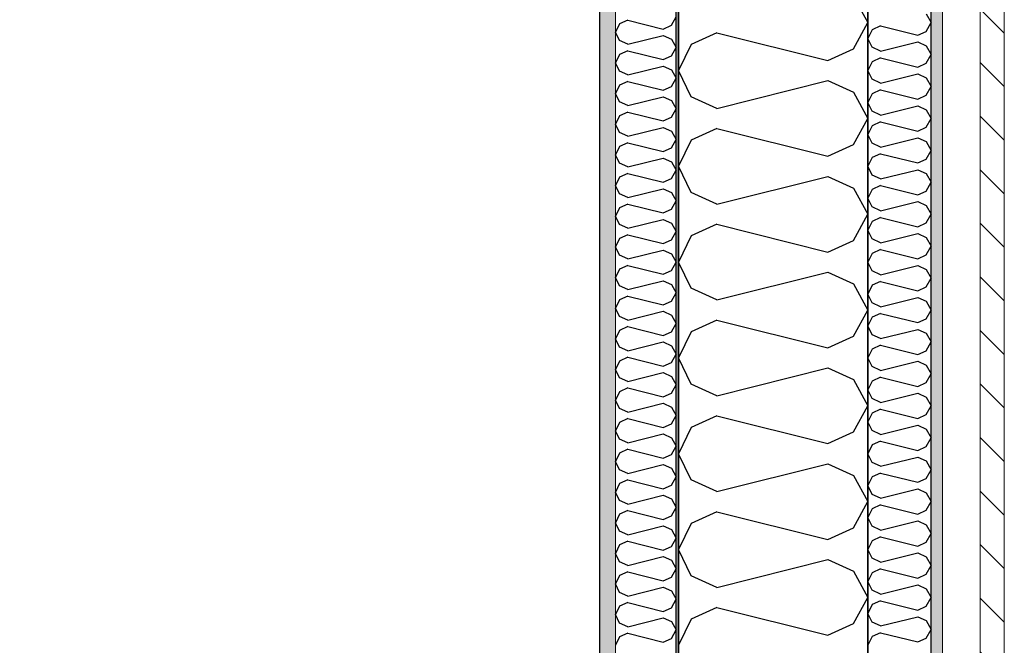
# Model space of a CAD drawing. Header units: millimetres. Extents: x -117798 to 93698, y -182207 to 252400.
# Tile 185 of 222: x -64865 to -64085, y -17604 to -17108. Entities that reach past the tile are written whole.
import ezdxf
from ezdxf.enums import TextEntityAlignment as Align

# ---------------------------------------------------------------- set-up
doc = ezdxf.new("R2010")
doc.units = ezdxf.units.MM
doc.header["$LTSCALE"] = 0.5
doc.header["$MEASUREMENT"] = 0
doc.linetypes.add('Over snittplan', pattern=[260, 150, -50, 10, -50])
doc.linetypes.add('PLINE', pattern=[0])
for name, color, linetype in [('232- Ikke-bærende yttervegger', 7, 'Continuous'), ('232- Ikke-bærende yttervegger (Skravur)', 7, 'Continuous'), ('232- Ikke-bærende yttervegger (Skravur)(Nye konstruksjoner)', 7, 'Continuous'), ('232- Ikke-bærende yttervegger(Nye konstruksjoner)', 7, 'Continuous'), ('235- Utvendig kledning og overflate (Skravur)(Nye konstruksjoner)', 7, 'Continuous'), ('251- Frittbærende dekker(Nye konstruksjoner)', 7, 'Continuous'), ('256- Faste himlinger og overflatebehandling(Nye konstruksjoner)', 7, 'Continuous'), ('261- Primærkonstruksjon (tak)', 7, 'Continuous'), ('262- Taktekking(Nye konstruksjoner)', 7, 'Continuous'), ('862- M___Nettoareal(Nye konstruksjoner)', 7, 'Continuous'), ('862- M___Nettoareal(Polylinje)(Nye konstruksjoner)', 7, 'Continuous'), ('862- M___Nettoareal(Tekst)(Nye konstruksjoner)', 7, 'Continuous')]:
    doc.layers.add(name, color=color, linetype=linetype)
doc.layers.add('235- Utvendig kledning og overflate(Nye konstruksjoner)', color=7, linetype='Continuous', lineweight=0)
doc.layers.add('236- Innvendig kledning og overflate(Nye konstruksjoner)', color=7, linetype='Continuous', lineweight=0)
doc.styles.add('GENERATED_STYLE_1', font='arial.ttf')

# ---------------------------------------------------------------- blocks, each defined once
blk = doc.blocks.new('Teknisk vent._A-214_26', base_point=(-66816.58, -20004.17))
at = {"layer": '862- M___Nettoareal(Polylinje)(Nye konstruksjoner)', "linetype": 'PLINE', "flags": 128}
blk.add_lwpolyline([(-70728.16, -18466.93), (-68648.16, -18466.93), (-68648.16, -25811.93), (-68573.16, -25811.93), (-68573.16, -25749.43), (-65173.16, -25749.43), (-65173.16, -25811.93), (-64973.16, -25811.93), (-64973.16, -25749.43), (-64405.66, -25749.43), (-64405.66, -15084.43), (-64973.16, -15084.43), (-64973.16, -15111.93), (-65173.16, -15111.93), (-65173.16, -15084.43), (-68573.16, -15084.43), (-68573.16, -15111.93), (-68773.16, -15111.93), (-68773.16, -15096.93), (-70728.16, -15096.93)], close=True, dxfattribs=at)
at = {"layer": '862- M___Nettoareal(Tekst)(Nye konstruksjoner)', "style": 'GENERATED_STYLE_1'}
for tag, height, p in [('DUMMY_862', 150, (-66934.44, -19409.62)), ('ROOM_NAME', 150, (-66934.44, -20633)), ('DUMMY_861', 100, (-67091.58, -20232.75)), ('ROOM_NUMBER', 100, (-67091.58, -20621.57)), ('DUMMY_863', 100, (-66698.73, -20598.71))]:
    blk.add_attdef(tag, text='', height=height, rotation=90, dxfattribs=at).set_placement(p, align=Align.TOP_LEFT)
blk = doc.blocks.new('*X154')
at = {"layer": '232- Ikke-bærende yttervegger (Skravur)', "linetype": 'PLINE'}
for p, q in [((-64204.72, -17089.99), (-64193.16, -17110.71)), ((-64204.72, -17131.43), (-64193.16, -17110.71)), ((-64313.03, -17118.68), (-64333.35, -17127.93)), ((-64313.03, -17118.68), (-64225.04, -17140.68)), ((-64333.35, -17127.93), (-64343.16, -17148.65)), ((-64225.04, -17140.68), (-64204.72, -17131.43)), ((-64333.35, -17169.37), (-64343.16, -17148.65)), ((-64313.03, -17178.62), (-64225.04, -17156.62)), ((-64225.04, -17156.62), (-64204.72, -17165.87)), ((-64313.03, -17178.62), (-64333.35, -17169.37)), ((-64204.72, -17165.87), (-64193.16, -17186.59)), ((-64204.72, -17207.31), (-64193.16, -17186.59)), ((-64313.03, -17194.56), (-64333.35, -17203.81)), ((-64313.03, -17194.56), (-64225.04, -17216.56)), ((-64333.35, -17203.81), (-64343.16, -17224.53)), ((-64225.04, -17216.56), (-64204.72, -17207.31)), ((-64333.35, -17245.25), (-64343.16, -17224.53)), ((-64313.03, -17254.5), (-64225.04, -17232.5)), ((-64225.04, -17232.5), (-64204.72, -17241.75)), ((-64313.03, -17254.5), (-64333.35, -17245.25)), ((-64204.72, -17241.75), (-64193.16, -17262.47)), ((-64204.72, -17283.19), (-64193.16, -17262.47)), ((-64313.03, -17270.44), (-64333.35, -17279.68)), ((-64313.03, -17270.44), (-64225.04, -17292.44)), ((-64333.35, -17279.68), (-64343.16, -17300.41)), ((-64225.04, -17292.44), (-64204.72, -17283.19)), ((-64333.35, -17321.13), (-64343.16, -17300.41)), ((-64313.03, -17330.38), (-64225.04, -17308.38)), ((-64225.04, -17308.38), (-64204.72, -17317.62)), ((-64204.72, -17317.62), (-64193.16, -17338.35)), ((-64313.03, -17330.38), (-64333.35, -17321.13)), ((-64204.72, -17359.07), (-64193.16, -17338.35)), ((-64313.03, -17346.32), (-64333.35, -17355.56)), ((-64313.03, -17346.32), (-64225.04, -17368.31)), ((-64333.35, -17355.56), (-64343.16, -17376.29)), ((-64225.04, -17368.31), (-64204.72, -17359.07)), ((-64333.35, -17397.01), (-64343.16, -17376.29)), ((-64313.03, -17406.25), (-64225.04, -17384.26)), ((-64225.04, -17384.26), (-64204.72, -17393.5)), ((-64204.72, -17393.5), (-64193.16, -17414.23)), ((-64313.03, -17406.25), (-64333.35, -17397.01)), ((-64204.72, -17434.95), (-64193.16, -17414.23)), ((-64313.03, -17422.2), (-64333.35, -17431.44)), ((-64313.03, -17422.2), (-64225.04, -17444.19)), ((-64333.35, -17431.44), (-64343.16, -17452.16)), ((-64225.04, -17444.19), (-64204.72, -17434.95)), ((-64333.35, -17472.89), (-64343.16, -17452.16)), ((-64313.03, -17482.13), (-64225.04, -17460.14)), ((-64225.04, -17460.14), (-64204.72, -17469.38)), ((-64313.03, -17482.13), (-64333.35, -17472.89)), ((-64204.72, -17469.38), (-64193.16, -17490.1)), ((-64204.72, -17510.83), (-64193.16, -17490.1)), ((-64313.03, -17498.08), (-64333.35, -17507.32)), ((-64313.03, -17498.08), (-64225.04, -17520.07)), ((-64333.35, -17507.32), (-64343.16, -17528.04)), ((-64225.04, -17520.07), (-64204.72, -17510.83)), ((-64333.35, -17548.77), (-64343.16, -17528.04)), ((-64313.03, -17558.01), (-64225.04, -17536.01)), ((-64225.04, -17536.01), (-64204.72, -17545.26)), ((-64313.03, -17558.01), (-64333.35, -17548.77)), ((-64204.72, -17545.26), (-64193.16, -17565.98)), ((-64204.72, -17586.7), (-64193.16, -17565.98)), ((-64313.03, -17573.95), (-64333.35, -17583.2)), ((-64313.03, -17573.95), (-64225.04, -17595.95)), ((-64333.35, -17583.2), (-64343.16, -17603.92)), ((-64225.04, -17595.95), (-64204.72, -17586.7))]:
    blk.add_line(p, q, dxfattribs=at)
blk = doc.blocks.new('*X420')
at = {"layer": '235- Utvendig kledning og overflate (Skravur)(Nye konstruksjoner)', "linetype": 'PLINE'}
for p, q in [((-64147.01, -17103.8), (-64143.16, -17110.71)), ((-64183.12, -17113.37), (-64189.89, -17116.45)), ((-64183.12, -17113.37), (-64153.79, -17120.7)), ((-64147.01, -17117.62), (-64143.16, -17110.71)), ((-64189.89, -17116.45), (-64193.16, -17123.36)), ((-64153.79, -17120.7), (-64147.01, -17117.62)), ((-64189.89, -17130.26), (-64193.16, -17123.36)), ((-64183.12, -17133.35), (-64189.89, -17130.26)), ((-64183.12, -17133.35), (-64153.79, -17126.01)), ((-64153.79, -17126.01), (-64147.01, -17129.09)), ((-64147.01, -17129.09), (-64143.16, -17136)), ((-64147.01, -17142.91), (-64143.16, -17136)), ((-64189.89, -17141.74), (-64193.16, -17148.65)), ((-64183.12, -17138.66), (-64189.89, -17141.74)), ((-64183.12, -17138.66), (-64153.79, -17145.99)), ((-64153.79, -17145.99), (-64147.01, -17142.91)), ((-64189.89, -17155.56), (-64193.16, -17148.65)), ((-64183.12, -17158.64), (-64153.79, -17151.31)), ((-64153.79, -17151.31), (-64147.01, -17154.39)), ((-64183.12, -17158.64), (-64189.89, -17155.56)), ((-64147.01, -17154.39), (-64143.16, -17161.3)), ((-64147.01, -17168.2), (-64143.16, -17161.3)), ((-64189.89, -17167.03), (-64193.16, -17173.94)), ((-64183.12, -17163.95), (-64189.89, -17167.03)), ((-64183.12, -17163.95), (-64153.79, -17171.28)), ((-64153.79, -17171.28), (-64147.01, -17168.2)), ((-64189.89, -17180.85), (-64193.16, -17173.94)), ((-64183.12, -17183.93), (-64153.79, -17176.6)), ((-64153.79, -17176.6), (-64147.01, -17179.68)), ((-64183.12, -17183.93), (-64189.89, -17180.85)), ((-64147.01, -17179.68), (-64143.16, -17186.59)), ((-64189.89, -17192.33), (-64193.16, -17199.23)), ((-64183.12, -17189.25), (-64189.89, -17192.33)), ((-64183.12, -17189.25), (-64153.79, -17196.58)), ((-64147.01, -17193.5), (-64143.16, -17186.59)), ((-64189.89, -17206.14), (-64193.16, -17199.23)), ((-64153.79, -17196.58), (-64147.01, -17193.5)), ((-64183.12, -17209.22), (-64189.89, -17206.14)), ((-64183.12, -17209.22), (-64153.79, -17201.89)), ((-64153.79, -17201.89), (-64147.01, -17204.97)), ((-64147.01, -17204.97), (-64143.16, -17211.88)), ((-64183.12, -17214.54), (-64189.89, -17217.62)), ((-64183.12, -17214.54), (-64153.79, -17221.87)), ((-64147.01, -17218.79), (-64143.16, -17211.88)), ((-64189.89, -17217.62), (-64193.16, -17224.53)), ((-64153.79, -17221.87), (-64147.01, -17218.79)), ((-64189.89, -17231.43), (-64193.16, -17224.53)), ((-64183.12, -17234.52), (-64189.89, -17231.43)), ((-64183.12, -17234.52), (-64153.79, -17227.18)), ((-64153.79, -17227.18), (-64147.01, -17230.27)), ((-64147.01, -17230.27), (-64143.16, -17237.17)), ((-64147.01, -17244.08), (-64143.16, -17237.17)), ((-64189.89, -17242.91), (-64193.16, -17249.82)), ((-64183.12, -17239.83), (-64189.89, -17242.91)), ((-64183.12, -17239.83), (-64153.79, -17247.16)), ((-64153.79, -17247.16), (-64147.01, -17244.08)), ((-64189.89, -17256.73), (-64193.16, -17249.82)), ((-64183.12, -17259.81), (-64153.79, -17252.48)), ((-64153.79, -17252.48), (-64147.01, -17255.56)), ((-64183.12, -17259.81), (-64189.89, -17256.73)), ((-64147.01, -17255.56), (-64143.16, -17262.47)), ((-64147.01, -17269.37), (-64143.16, -17262.47)), ((-64189.89, -17268.21), (-64193.16, -17275.11)), ((-64183.12, -17265.12), (-64189.89, -17268.21)), ((-64183.12, -17265.12), (-64153.79, -17272.46)), ((-64153.79, -17272.46), (-64147.01, -17269.37)), ((-64189.89, -17282.02), (-64193.16, -17275.11)), ((-64183.12, -17285.1), (-64153.79, -17277.77)), ((-64153.79, -17277.77), (-64147.01, -17280.85)), ((-64183.12, -17285.1), (-64189.89, -17282.02)), ((-64147.01, -17280.85), (-64143.16, -17287.76)), ((-64189.89, -17293.5), (-64193.16, -17300.41)), ((-64183.12, -17290.42), (-64189.89, -17293.5)), ((-64183.12, -17290.42), (-64153.79, -17297.75)), ((-64147.01, -17294.67), (-64143.16, -17287.76)), ((-64189.89, -17307.31), (-64193.16, -17300.41)), ((-64153.79, -17297.75), (-64147.01, -17294.67)), ((-64183.12, -17310.4), (-64189.89, -17307.31)), ((-64183.12, -17310.4), (-64153.79, -17303.06)), ((-64153.79, -17303.06), (-64147.01, -17306.15)), ((-64147.01, -17306.15), (-64143.16, -17313.05)), ((-64183.12, -17315.71), (-64189.89, -17318.79)), ((-64183.12, -17315.71), (-64153.79, -17323.04)), ((-64147.01, -17319.96), (-64143.16, -17313.05)), ((-64189.89, -17318.79), (-64193.16, -17325.7)), ((-64153.79, -17323.04), (-64147.01, -17319.96)), ((-64189.89, -17332.61), (-64193.16, -17325.7)), ((-64183.12, -17335.69), (-64189.89, -17332.61)), ((-64183.12, -17335.69), (-64153.79, -17328.36)), ((-64153.79, -17328.36), (-64147.01, -17331.44)), ((-64147.01, -17331.44), (-64143.16, -17338.35)), ((-64183.12, -17341), (-64189.89, -17344.09)), ((-64183.12, -17341), (-64153.79, -17348.34)), ((-64147.01, -17345.25), (-64143.16, -17338.35)), ((-64189.89, -17344.09), (-64193.16, -17350.99)), ((-64153.79, -17348.34), (-64147.01, -17345.25)), ((-64189.89, -17357.9), (-64193.16, -17350.99)), ((-64183.12, -17360.98), (-64153.79, -17353.65)), ((-64153.79, -17353.65), (-64147.01, -17356.73)), ((-64147.01, -17356.73), (-64143.16, -17363.64)), ((-64183.12, -17360.98), (-64189.89, -17357.9)), ((-64147.01, -17370.55), (-64143.16, -17363.64)), ((-64189.89, -17369.38), (-64193.16, -17376.29)), ((-64183.12, -17366.3), (-64189.89, -17369.38)), ((-64183.12, -17366.3), (-64153.79, -17373.63)), ((-64153.79, -17373.63), (-64147.01, -17370.55)), ((-64189.89, -17383.19), (-64193.16, -17376.29)), ((-64183.12, -17386.28), (-64153.79, -17378.94)), ((-64153.79, -17378.94), (-64147.01, -17382.02)), ((-64183.12, -17386.28), (-64189.89, -17383.19)), ((-64147.01, -17382.02), (-64143.16, -17388.93)), ((-64189.89, -17394.67), (-64193.16, -17401.58)), ((-64183.12, -17391.59), (-64189.89, -17394.67)), ((-64183.12, -17391.59), (-64153.79, -17398.92)), ((-64147.01, -17395.84), (-64143.16, -17388.93)), ((-64189.89, -17408.49), (-64193.16, -17401.58)), ((-64153.79, -17398.92), (-64147.01, -17395.84)), ((-64183.12, -17411.57), (-64189.89, -17408.49)), ((-64183.12, -17411.57), (-64153.79, -17404.24)), ((-64153.79, -17404.24), (-64147.01, -17407.32)), ((-64147.01, -17407.32), (-64143.16, -17414.23)), ((-64183.12, -17416.88), (-64189.89, -17419.96)), ((-64183.12, -17416.88), (-64153.79, -17424.21)), ((-64147.01, -17421.13), (-64143.16, -17414.23)), ((-64189.89, -17419.96), (-64193.16, -17426.87)), ((-64189.89, -17433.78), (-64193.16, -17426.87)), ((-64153.79, -17424.21), (-64147.01, -17421.13)), ((-64183.12, -17436.86), (-64189.89, -17433.78)), ((-64183.12, -17436.86), (-64153.79, -17429.53)), ((-64153.79, -17429.53), (-64147.01, -17432.61)), ((-64147.01, -17432.61), (-64143.16, -17439.52)), ((-64183.12, -17442.18), (-64189.89, -17445.26)), ((-64183.12, -17442.18), (-64153.79, -17449.51)), ((-64147.01, -17446.43), (-64143.16, -17439.52)), ((-64189.89, -17445.26), (-64193.16, -17452.16)), ((-64153.79, -17449.51), (-64147.01, -17446.43)), ((-64189.89, -17459.07), (-64193.16, -17452.16)), ((-64183.12, -17462.15), (-64153.79, -17454.82)), ((-64153.79, -17454.82), (-64147.01, -17457.9)), ((-64147.01, -17457.9), (-64143.16, -17464.81)), ((-64183.12, -17462.15), (-64189.89, -17459.07)), ((-64147.01, -17471.72), (-64143.16, -17464.81)), ((-64189.89, -17470.55), (-64193.16, -17477.46)), ((-64183.12, -17467.47), (-64189.89, -17470.55)), ((-64183.12, -17467.47), (-64153.79, -17474.8)), ((-64153.79, -17474.8), (-64147.01, -17471.72)), ((-64189.89, -17484.36), (-64193.16, -17477.46)), ((-64183.12, -17487.45), (-64153.79, -17480.11)), ((-64153.79, -17480.11), (-64147.01, -17483.2)), ((-64183.12, -17487.45), (-64189.89, -17484.36)), ((-64147.01, -17483.2), (-64143.16, -17490.1)), ((-64189.89, -17495.84), (-64193.16, -17502.75)), ((-64183.12, -17492.76), (-64189.89, -17495.84)), ((-64183.12, -17492.76), (-64153.79, -17500.09)), ((-64153.79, -17500.09), (-64147.01, -17497.01)), ((-64147.01, -17497.01), (-64143.16, -17490.1)), ((-64189.89, -17509.66), (-64193.16, -17502.75)), ((-64183.12, -17512.74), (-64189.89, -17509.66)), ((-64183.12, -17512.74), (-64153.79, -17505.41)), ((-64153.79, -17505.41), (-64147.01, -17508.49)), ((-64147.01, -17508.49), (-64143.16, -17515.4)), ((-64183.12, -17518.05), (-64189.89, -17521.14)), ((-64183.12, -17518.05), (-64153.79, -17525.39)), ((-64147.01, -17522.3), (-64143.16, -17515.4)), ((-64189.89, -17521.14), (-64193.16, -17528.04)), ((-64189.89, -17534.95), (-64193.16, -17528.04)), ((-64153.79, -17525.39), (-64147.01, -17522.3)), ((-64183.12, -17538.03), (-64189.89, -17534.95)), ((-64183.12, -17538.03), (-64153.79, -17530.7)), ((-64153.79, -17530.7), (-64147.01, -17533.78)), ((-64147.01, -17533.78), (-64143.16, -17540.69)), ((-64183.12, -17543.35), (-64189.89, -17546.43)), ((-64183.12, -17543.35), (-64153.79, -17550.68)), ((-64147.01, -17547.6), (-64143.16, -17540.69)), ((-64189.89, -17546.43), (-64193.16, -17553.34)), ((-64153.79, -17550.68), (-64147.01, -17547.6)), ((-64189.89, -17560.24), (-64193.16, -17553.34)), ((-64183.12, -17563.33), (-64153.79, -17555.99)), ((-64153.79, -17555.99), (-64147.01, -17559.08)), ((-64147.01, -17559.08), (-64143.16, -17565.98)), ((-64183.12, -17563.33), (-64189.89, -17560.24)), ((-64147.01, -17572.89), (-64143.16, -17565.98)), ((-64189.89, -17571.72), (-64193.16, -17578.63)), ((-64183.12, -17568.64), (-64189.89, -17571.72)), ((-64183.12, -17568.64), (-64153.79, -17575.97)), ((-64153.79, -17575.97), (-64147.01, -17572.89)), ((-64189.89, -17585.54), (-64193.16, -17578.63)), ((-64183.12, -17588.62), (-64153.79, -17581.29)), ((-64153.79, -17581.29), (-64147.01, -17584.37)), ((-64183.12, -17588.62), (-64189.89, -17585.54)), ((-64147.01, -17584.37), (-64143.16, -17591.28)), ((-64189.89, -17597.02), (-64193.16, -17603.92)), ((-64183.12, -17593.93), (-64189.89, -17597.02)), ((-64183.12, -17593.93), (-64153.79, -17601.27)), ((-64153.79, -17601.27), (-64147.01, -17598.18)), ((-64147.01, -17598.18), (-64143.16, -17591.28))]:
    blk.add_line(p, q, dxfattribs=at)
blk = doc.blocks.new('*X442')
at = {"layer": '232- Ikke-bærende yttervegger (Skravur)(Nye konstruksjoner)', "linetype": 'PLINE'}
for p, q in [((-64348.86, -17112.79), (-64345.16, -17106.16)), ((-64390.02, -17111.67), (-64393.16, -17118.3)), ((-64383.52, -17108.71), (-64390.02, -17111.67)), ((-64383.52, -17108.71), (-64355.36, -17115.75)), ((-64355.36, -17115.75), (-64348.86, -17112.79)), ((-64390.02, -17124.93), (-64393.16, -17118.3)), ((-64383.52, -17127.89), (-64355.36, -17120.85)), ((-64355.36, -17120.85), (-64348.86, -17123.81)), ((-64383.52, -17127.89), (-64390.02, -17124.93)), ((-64348.86, -17123.81), (-64345.16, -17130.44)), ((-64348.86, -17137.07), (-64345.16, -17130.44)), ((-64390.02, -17135.95), (-64393.16, -17142.58)), ((-64383.52, -17132.99), (-64390.02, -17135.95)), ((-64383.52, -17132.99), (-64355.36, -17140.03)), ((-64355.36, -17140.03), (-64348.86, -17137.07)), ((-64390.02, -17149.21), (-64393.16, -17142.58)), ((-64383.52, -17152.17), (-64355.36, -17145.13)), ((-64355.36, -17145.13), (-64348.86, -17148.09)), ((-64383.52, -17152.17), (-64390.02, -17149.21)), ((-64348.86, -17148.09), (-64345.16, -17154.72)), ((-64390.02, -17160.23), (-64393.16, -17166.86)), ((-64383.52, -17157.27), (-64390.02, -17160.23)), ((-64383.52, -17157.27), (-64355.36, -17164.31)), ((-64355.36, -17164.31), (-64348.86, -17161.35)), ((-64348.86, -17161.35), (-64345.16, -17154.72)), ((-64390.02, -17173.49), (-64393.16, -17166.86)), ((-64383.52, -17176.45), (-64355.36, -17169.41)), ((-64355.36, -17169.41), (-64348.86, -17172.37)), ((-64383.52, -17176.45), (-64390.02, -17173.49)), ((-64348.86, -17172.37), (-64345.16, -17179)), ((-64390.02, -17184.51), (-64393.16, -17191.14)), ((-64383.52, -17181.55), (-64390.02, -17184.51)), ((-64383.52, -17181.55), (-64355.36, -17188.59)), ((-64348.86, -17185.63), (-64345.16, -17179)), ((-64390.02, -17197.77), (-64393.16, -17191.14)), ((-64355.36, -17188.59), (-64348.86, -17185.63)), ((-64383.52, -17200.73), (-64390.02, -17197.77)), ((-64383.52, -17200.73), (-64355.36, -17193.69)), ((-64355.36, -17193.69), (-64348.86, -17196.65)), ((-64348.86, -17196.65), (-64345.16, -17203.28)), ((-64383.52, -17205.83), (-64390.02, -17208.79)), ((-64383.52, -17205.83), (-64355.36, -17212.87)), ((-64348.86, -17209.91), (-64345.16, -17203.28)), ((-64390.02, -17208.79), (-64393.16, -17215.42)), ((-64390.02, -17222.05), (-64393.16, -17215.42)), ((-64355.36, -17212.87), (-64348.86, -17209.91)), ((-64383.52, -17225.01), (-64390.02, -17222.05)), ((-64383.52, -17225.01), (-64355.36, -17217.97)), ((-64355.36, -17217.97), (-64348.86, -17220.93)), ((-64348.86, -17220.93), (-64345.16, -17227.56)), ((-64383.52, -17230.11), (-64390.02, -17233.07)), ((-64383.52, -17230.11), (-64355.36, -17237.15)), ((-64348.86, -17234.19), (-64345.16, -17227.56)), ((-64390.02, -17233.07), (-64393.16, -17239.7)), ((-64390.02, -17246.33), (-64393.16, -17239.7)), ((-64355.36, -17237.15), (-64348.86, -17234.19)), ((-64383.52, -17249.29), (-64390.02, -17246.33)), ((-64383.52, -17249.29), (-64355.36, -17242.25)), ((-64355.36, -17242.25), (-64348.86, -17245.21)), ((-64348.86, -17245.21), (-64345.16, -17251.84)), ((-64383.52, -17254.39), (-64390.02, -17257.35)), ((-64383.52, -17254.39), (-64355.36, -17261.43)), ((-64348.86, -17258.48), (-64345.16, -17251.84)), ((-64390.02, -17257.35), (-64393.16, -17263.98)), ((-64355.36, -17261.43), (-64348.86, -17258.48)), ((-64390.02, -17270.62), (-64393.16, -17263.98)), ((-64383.52, -17273.57), (-64390.02, -17270.62)), ((-64383.52, -17273.57), (-64355.36, -17266.54)), ((-64355.36, -17266.54), (-64348.86, -17269.49)), ((-64348.86, -17269.49), (-64345.16, -17276.13)), ((-64383.52, -17278.68), (-64390.02, -17281.64)), ((-64383.52, -17278.68), (-64355.36, -17285.72)), ((-64348.86, -17282.76), (-64345.16, -17276.13)), ((-64390.02, -17281.64), (-64393.16, -17288.27)), ((-64355.36, -17285.72), (-64348.86, -17282.76)), ((-64390.02, -17294.9), (-64393.16, -17288.27)), ((-64383.52, -17297.86), (-64355.36, -17290.82)), ((-64355.36, -17290.82), (-64348.86, -17293.78)), ((-64348.86, -17293.78), (-64345.16, -17300.41)), ((-64383.52, -17297.86), (-64390.02, -17294.9)), ((-64348.86, -17307.04), (-64345.16, -17300.41)), ((-64390.02, -17305.92), (-64393.16, -17312.55)), ((-64383.52, -17302.96), (-64390.02, -17305.92)), ((-64383.52, -17302.96), (-64355.36, -17310)), ((-64355.36, -17310), (-64348.86, -17307.04)), ((-64390.02, -17319.18), (-64393.16, -17312.55)), ((-64383.52, -17322.14), (-64355.36, -17315.1)), ((-64355.36, -17315.1), (-64348.86, -17318.06)), ((-64383.52, -17322.14), (-64390.02, -17319.18)), ((-64348.86, -17318.06), (-64345.16, -17324.69)), ((-64348.86, -17331.32), (-64345.16, -17324.69)), ((-64390.02, -17330.2), (-64393.16, -17336.83)), ((-64383.52, -17327.24), (-64390.02, -17330.2)), ((-64383.52, -17327.24), (-64355.36, -17334.28)), ((-64355.36, -17334.28), (-64348.86, -17331.32)), ((-64390.02, -17343.46), (-64393.16, -17336.83)), ((-64383.52, -17346.42), (-64355.36, -17339.38)), ((-64355.36, -17339.38), (-64348.86, -17342.34)), ((-64383.52, -17346.42), (-64390.02, -17343.46)), ((-64348.86, -17342.34), (-64345.16, -17348.97)), ((-64348.86, -17355.6), (-64345.16, -17348.97)), ((-64390.02, -17354.48), (-64393.16, -17361.11)), ((-64383.52, -17351.52), (-64390.02, -17354.48)), ((-64383.52, -17351.52), (-64355.36, -17358.56)), ((-64355.36, -17358.56), (-64348.86, -17355.6)), ((-64390.02, -17367.74), (-64393.16, -17361.11)), ((-64383.52, -17370.7), (-64355.36, -17363.66)), ((-64355.36, -17363.66), (-64348.86, -17366.62)), ((-64383.52, -17370.7), (-64390.02, -17367.74)), ((-64348.86, -17366.62), (-64345.16, -17373.25)), ((-64390.02, -17378.76), (-64393.16, -17385.39)), ((-64383.52, -17375.8), (-64390.02, -17378.76)), ((-64383.52, -17375.8), (-64355.36, -17382.84)), ((-64355.36, -17382.84), (-64348.86, -17379.88)), ((-64348.86, -17379.88), (-64345.16, -17373.25)), ((-64390.02, -17392.02), (-64393.16, -17385.39)), ((-64383.52, -17394.98), (-64355.36, -17387.94)), ((-64355.36, -17387.94), (-64348.86, -17390.9)), ((-64383.52, -17394.98), (-64390.02, -17392.02)), ((-64348.86, -17390.9), (-64345.16, -17397.53)), ((-64390.02, -17403.04), (-64393.16, -17409.67)), ((-64383.52, -17400.08), (-64390.02, -17403.04)), ((-64383.52, -17400.08), (-64355.36, -17407.12)), ((-64348.86, -17404.16), (-64345.16, -17397.53)), ((-64390.02, -17416.3), (-64393.16, -17409.67)), ((-64355.36, -17407.12), (-64348.86, -17404.16)), ((-64383.52, -17419.26), (-64390.02, -17416.3)), ((-64383.52, -17419.26), (-64355.36, -17412.22)), ((-64355.36, -17412.22), (-64348.86, -17415.18)), ((-64348.86, -17415.18), (-64345.16, -17421.81)), ((-64383.52, -17424.36), (-64390.02, -17427.32)), ((-64383.52, -17424.36), (-64355.36, -17431.4)), ((-64348.86, -17428.44), (-64345.16, -17421.81)), ((-64390.02, -17427.32), (-64393.16, -17433.95)), ((-64390.02, -17440.58), (-64393.16, -17433.95)), ((-64355.36, -17431.4), (-64348.86, -17428.44)), ((-64383.52, -17443.54), (-64390.02, -17440.58)), ((-64383.52, -17443.54), (-64355.36, -17436.5)), ((-64355.36, -17436.5), (-64348.86, -17439.46)), ((-64348.86, -17439.46), (-64345.16, -17446.09)), ((-64383.52, -17448.64), (-64390.02, -17451.6)), ((-64383.52, -17448.64), (-64355.36, -17455.68)), ((-64348.86, -17452.73), (-64345.16, -17446.09)), ((-64390.02, -17451.6), (-64393.16, -17458.23)), ((-64355.36, -17455.68), (-64348.86, -17452.73)), ((-64390.02, -17464.87), (-64393.16, -17458.23)), ((-64383.52, -17467.82), (-64390.02, -17464.87)), ((-64383.52, -17467.82), (-64355.36, -17460.79)), ((-64355.36, -17460.79), (-64348.86, -17463.74)), ((-64348.86, -17463.74), (-64345.16, -17470.38)), ((-64383.52, -17472.93), (-64390.02, -17475.89)), ((-64383.52, -17472.93), (-64355.36, -17479.97)), ((-64348.86, -17477.01), (-64345.16, -17470.38)), ((-64390.02, -17475.89), (-64393.16, -17482.52)), ((-64355.36, -17479.97), (-64348.86, -17477.01)), ((-64390.02, -17489.15), (-64393.16, -17482.52)), ((-64383.52, -17492.11), (-64390.02, -17489.15)), ((-64383.52, -17492.11), (-64355.36, -17485.07)), ((-64355.36, -17485.07), (-64348.86, -17488.03)), ((-64348.86, -17488.03), (-64345.16, -17494.66)), ((-64348.86, -17501.29), (-64345.16, -17494.66)), ((-64390.02, -17500.17), (-64393.16, -17506.8)), ((-64383.52, -17497.21), (-64390.02, -17500.17)), ((-64383.52, -17497.21), (-64355.36, -17504.25)), ((-64355.36, -17504.25), (-64348.86, -17501.29)), ((-64390.02, -17513.43), (-64393.16, -17506.8)), ((-64383.52, -17516.39), (-64355.36, -17509.35)), ((-64355.36, -17509.35), (-64348.86, -17512.31)), ((-64348.86, -17512.31), (-64345.16, -17518.94)), ((-64383.52, -17516.39), (-64390.02, -17513.43)), ((-64348.86, -17525.57), (-64345.16, -17518.94)), ((-64390.02, -17524.45), (-64393.16, -17531.08)), ((-64383.52, -17521.49), (-64390.02, -17524.45)), ((-64383.52, -17521.49), (-64355.36, -17528.53)), ((-64355.36, -17528.53), (-64348.86, -17525.57)), ((-64390.02, -17537.71), (-64393.16, -17531.08)), ((-64383.52, -17540.67), (-64355.36, -17533.63)), ((-64355.36, -17533.63), (-64348.86, -17536.59)), ((-64383.52, -17540.67), (-64390.02, -17537.71)), ((-64348.86, -17536.59), (-64345.16, -17543.22)), ((-64348.86, -17549.85), (-64345.16, -17543.22)), ((-64390.02, -17548.73), (-64393.16, -17555.36)), ((-64383.52, -17545.77), (-64390.02, -17548.73)), ((-64383.52, -17545.77), (-64355.36, -17552.81)), ((-64355.36, -17552.81), (-64348.86, -17549.85)), ((-64390.02, -17561.99), (-64393.16, -17555.36)), ((-64383.52, -17564.95), (-64355.36, -17557.91)), ((-64355.36, -17557.91), (-64348.86, -17560.87)), ((-64383.52, -17564.95), (-64390.02, -17561.99)), ((-64348.86, -17560.87), (-64345.16, -17567.5)), ((-64390.02, -17573.01), (-64393.16, -17579.64)), ((-64383.52, -17570.05), (-64390.02, -17573.01)), ((-64383.52, -17570.05), (-64355.36, -17577.09)), ((-64355.36, -17577.09), (-64348.86, -17574.13)), ((-64348.86, -17574.13), (-64345.16, -17567.5)), ((-64390.02, -17586.27), (-64393.16, -17579.64)), ((-64383.52, -17589.23), (-64355.36, -17582.19)), ((-64355.36, -17582.19), (-64348.86, -17585.15)), ((-64383.52, -17589.23), (-64390.02, -17586.27)), ((-64348.86, -17585.15), (-64345.16, -17591.78)), ((-64390.02, -17597.29), (-64393.16, -17603.92)), ((-64383.52, -17594.33), (-64390.02, -17597.29)), ((-64383.52, -17594.33), (-64355.36, -17601.37)), ((-64355.36, -17601.37), (-64348.86, -17598.41)), ((-64348.86, -17598.41), (-64345.16, -17591.78))]:
    blk.add_line(p, q, dxfattribs=at)

msp = doc.modelspace()

# ---------------------------------------------------------------- hatches: boundary and pattern name
at = {"layer": '232- Ikke-bærende yttervegger (Skravur)(Nye konstruksjoner)', "linetype": 'Continuous'}
msp.add_hatch(color=256, dxfattribs=at).paths.add_polyline_path([(-64343.16, -15023.93), (-64345.16, -15023.93), (-64345.16, -25809.93), (-64343.16, -25809.93)])
h = msp.add_hatch(dxfattribs=at)
h.set_pattern_fill('Gips', color=256, style=0, pattern_type=2)
h.set_pattern_definition([(90, (0, 0), (-86.60254, 0), [0, -50]), (90, (-43.3, 25), (-86.60254, 0), [0, -50])])
h.paths.add_polyline_path([(-64405.66, -15084.43), (-64405.66, -25749.43), (-64393.16, -25749.43), (-64393.16, -15084.43)])
at = {"layer": '235- Utvendig kledning og overflate (Skravur)(Nye konstruksjoner)', "linetype": 'Continuous'}
h = msp.add_hatch(dxfattribs=at)
h.set_pattern_fill('Skrålinjer_1', color=256, style=0, pattern_type=2)
h.set_pattern_definition([(135, (0, 0), (21.213203, 21.213203), [])])
h.paths.add_polyline_path([(-64104.16, -14782.93), (-64104.16, -26050.93), (-64085.16, -26050.93), (-64085.16, -14782.93)])
h = msp.add_hatch(dxfattribs=at)
h.set_pattern_fill('Prikker_tett', color=256, style=0, pattern_type=2)
h.set_pattern_definition([(0, (0, 0), (0, 43.30127), [0, -25]), (0, (12.5, 21.65), (0, 43.30127), [0, -25])])
h.paths.add_polyline_path([(-64143.16, -14821.93), (-64143.16, -26011.93), (-64134.16, -26011.93), (-64134.16, -14821.93)])

# ---------------------------------------------------------------- linework, layer by layer
at = {"layer": '232- Ikke-bærende yttervegger', "linetype": 'PLINE', "flags": 128}
for points in [[(-64193.16, -23169.43), (-64193.16, -14871.93)], [(-64343.16, -15021.93), (-64343.16, -23169.43)]]:
    msp.add_lwpolyline(points, dxfattribs=at)
at = {"layer": '232- Ikke-bærende yttervegger(Nye konstruksjoner)', "linetype": 'PLINE'}
msp.add_line((-64345.16, -25761.93), (-64345.16, -15071.93), dxfattribs=at)
at = {"layer": '232- Ikke-bærende yttervegger(Nye konstruksjoner)', "linetype": 'PLINE', "flags": 128}
msp.add_lwpolyline([(-64343.16, -25811.93), (-64343.16, -15023.93)], dxfattribs=at)
at = {"layer": '235- Utvendig kledning og overflate(Nye konstruksjoner)', "linetype": 'PLINE'}
for p, q in [((-64104.16, -26020.93), (-64104.16, -14812.93)), ((-64134.16, -26011.93), (-64134.16, -14821.93)), ((-64143.16, -25961.93), (-64143.16, -14871.93))]:
    msp.add_line(p, q, dxfattribs=at)
at = {"layer": '235- Utvendig kledning og overflate(Nye konstruksjoner)', "linetype": 'PLINE', "flags": 128}
for points in [[(-64193.16, -14871.93), (-64193.16, -25961.93)], [(-64085.16, -26069.93), (-64085.16, -14921.93)]]:
    msp.add_lwpolyline(points, dxfattribs=at)
at = {"layer": '236- Innvendig kledning og overflate(Nye konstruksjoner)', "linetype": 'PLINE'}
msp.add_line((-64393.16, -15084.43), (-64393.16, -25761.93), dxfattribs=at)
at = {"layer": '236- Innvendig kledning og overflate(Nye konstruksjoner)', "linetype": 'PLINE', "flags": 128}
msp.add_lwpolyline([(-64405.66, -15084.43), (-64405.66, -25749.43)], dxfattribs=at)
at = {"layer": '251- Frittbærende dekker(Nye konstruksjoner)', "linetype": 'Over snittplan', "flags": 128}
msp.add_lwpolyline([(-64343.16, -25811.93), (-64343.16, -15021.93), (-65073.16, -15021.93), (-65073.16, -25811.93)], close=True, dxfattribs=at)
at = {"layer": '256- Faste himlinger og overflatebehandling(Nye konstruksjoner)', "linetype": 'PLINE', "flags": 128}
msp.add_lwpolyline([(-64343.16, -15111.93), (-64343.16, -18521.93)], dxfattribs=at)
at = {"layer": '261- Primærkonstruksjon (tak)', "linetype": 'PLINE', "flags": 128}
for points in [[(-64193.16, -15016.93), (-64193.16, -25816.93)], [(-64193.16, -25666.93), (-64193.16, -15166.93)]]:
    msp.add_lwpolyline(points, dxfattribs=at)
at = {"layer": '262- Taktekking(Nye konstruksjoner)', "linetype": 'PLINE', "flags": 128}
msp.add_lwpolyline([(-64143.16, -26011.93), (-64143.16, -14821.93)], dxfattribs=at)

# ---------------------------------------------------------------- block references
at = {"layer": '232- Ikke-bærende yttervegger'}
msp.add_blockref('*X154', (0, 0), dxfattribs=at)
at = {"layer": '232- Ikke-bærende yttervegger(Nye konstruksjoner)'}
msp.add_blockref('*X442', (0, 0), dxfattribs=at)
at = {"layer": '235- Utvendig kledning og overflate(Nye konstruksjoner)'}
msp.add_blockref('*X420', (0, 0), dxfattribs=at)
at = {"layer": '862- M___Nettoareal(Nye konstruksjoner)', "linetype": 'Continuous'}
msp.add_blockref('Teknisk vent._A-214_26', (-66816.58, -20004.17), dxfattribs=at)

doc.saveas('drawing.dxf')
